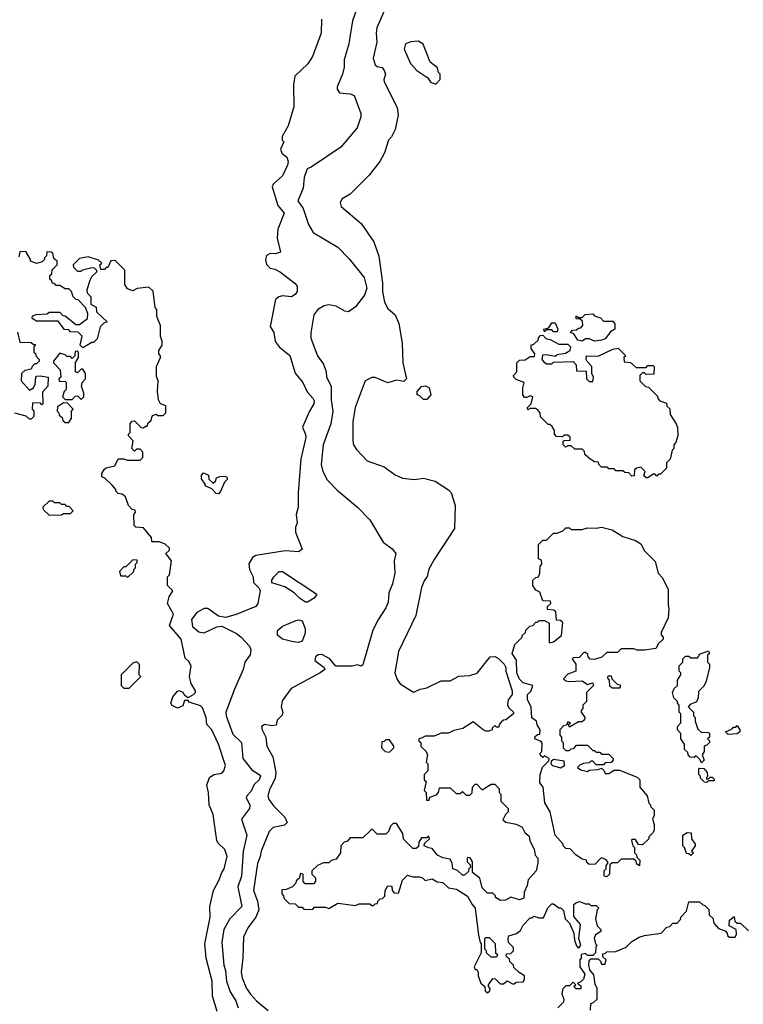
# Model space of a CAD drawing. Extents: x 1861455 to 2058065, y 200073 to 437907.
# Tile 220 of 256: x 1887050 to 1891110, y 335486 to 341011. Entities that reach past the tile are written whole.
import ezdxf

# ---------------------------------------------------------------- set-up
doc = ezdxf.new("R2010")
doc.units = 0

msp = doc.modelspace()

# ---------------------------------------------------------------- linework, layer by layer
at = {"layer": '0CON05XD'}
for points in [[(1889148.2, 341181.8), (1889054.4, 340965), (1889049.4, 340935), (1889054.2, 340885), (1889034, 340795), (1889045, 340757.5), (1889055, 340747.5), (1889083.6, 340743.6), (1889095, 340726.7), (1889102.5, 340705), (1889092.5, 340675), (1889095, 340662.5), (1889168.8, 340518.8), (1889173.8, 340475), (1889156.2, 340395), (1889136.1, 340353.9), (1889120, 340335), (1889095.9, 340264.1), (1889071.2, 340215), (1889011.7, 340138.3), (1888905, 340032.5), (1888860, 340005), (1888847.5, 339985), (1888853.6, 339963.6), (1888965, 339866.7), (1889037.5, 339765), (1889064.4, 339684.4), (1889086, 339535), (1889086.4, 339486.4), (1889097.5, 339425), (1889115, 339390), (1889157.5, 339355), (1889176.4, 339306.4), (1889195.9, 339195.9), (1889200, 339085), (1889220, 338995), (1889205, 338980), (1889165, 338987.5), (1889115, 338972.5), (1889043.6, 339003.6), (1889025, 339003.3), (1888987.5, 338985), (1888932, 338835), (1888918.8, 338755), (1888920, 338645), (1888923.3, 338625), (1888939.3, 338599.3), (1889000, 338535), (1889095, 338502.5), (1889156.4, 338456.4), (1889197.7, 338437.7), (1889265, 338431.2), (1889315, 338438), (1889381.7, 338421.7), (1889455, 338373.3), (1889471.2, 338355), (1889494, 338285), (1889490, 338155), (1889375, 337982.5), (1889345, 337927.5), (1889336.1, 337886.1), (1889318.6, 337861.4), (1889304.2, 337825), (1889273, 337667), (1889176.2, 337465), (1889154, 337345), (1889167.7, 337307.7), (1889185, 337283.3), (1889255, 337240), (1889265, 337240), (1889296.1, 337253.9), (1889335, 337261.2), (1889415, 337301.2), (1889465, 337300), (1889513, 337327), (1889575, 337330), (1889617, 337343), (1889690, 337435), (1889715, 337437.5), (1889736.4, 337426.4), (1889767.5, 337395), (1889777.5, 337375), (1889777.5, 337355), (1889812.5, 337245), (1889812.5, 337225), (1889790, 337195), (1889787, 337167), (1889795, 337150), (1889820, 337125), (1889820, 337115), (1889778.3, 337081.7), (1889765, 337080), (1889751.7, 337068.3), (1889740, 337055), (1889738.3, 337041.7), (1889725, 337040), (1889715, 337050), (1889700, 337035), (1889700, 337025), (1889681.7, 337018.3), (1889665, 337017.5), (1889650, 337025), (1889595, 337070), (1889537, 337033), (1889485, 337022.5), (1889455, 337007.5), (1889415, 337007.5), (1889375, 336990), (1889325, 336990), (1889305, 336980)], [(1888938.3, 341061.7), (1888918.1, 341005), (1888904.4, 340925), (1888897.1, 340875), (1888870, 340785), (1888870.8, 340745), (1888861.4, 340705), (1888830.8, 340635), (1888830.5, 340620.5), (1888845, 340600), (1888905, 340595.8), (1888926, 340585), (1888963.3, 340485), (1888963.3, 340465), (1888943.3, 340405), (1888852.5, 340295), (1888685, 340183.3), (1888663.3, 340175), (1888645.6, 340125), (1888641.1, 340065), (1888611.1, 339995), (1888641.4, 339951.4), (1888671.2, 339861.2), (1888696.1, 339816.1), (1888835, 339733.8), (1888898.9, 339668.9), (1888983.3, 339565), (1888998.5, 339505), (1888984.6, 339465.4), (1888935, 339400), (1888895, 339372.5), (1888875, 339376), (1888825, 339403.3), (1888785, 339410), (1888757.5, 339405), (1888723.3, 339385), (1888701.2, 339355), (1888683.2, 339253.2), (1888683.4, 339223.4), (1888721.2, 339125), (1888755, 339077.5), (1888768.8, 339035), (1888771.2, 339005), (1888796.9, 338955), (1888798.5, 338875), (1888807.3, 338815), (1888795, 338743.3), (1888752.5, 338625), (1888740.6, 338515), (1888750, 338475), (1888775, 338428.8), (1888830.5, 338370.5), (1888945.7, 338275.7), (1889013.9, 338203.9), (1889089.5, 338079.5), (1889140.7, 338040.7), (1889160, 338015), (1889151.2, 337975), (1889154, 337905), (1889142, 337845), (1889120.8, 337795), (1889117.6, 337742.4), (1889105, 337710), (1889063, 337647), (1889031.2, 337585), (1888975, 337390), (1888965, 337382.5), (1888945, 337390), (1888915, 337382.5), (1888823.3, 337383.3), (1888790, 337425), (1888745, 337447.8), (1888725, 337446.9), (1888710, 337435), (1888706, 337415), (1888757.5, 337375), (1888762.5, 337365), (1888736.7, 337345), (1888573, 337257), (1888522.3, 337187.7), (1888516.7, 337155), (1888526.7, 337125), (1888522.5, 337107.5), (1888495, 337080), (1888488.3, 337051.7), (1888465, 337047.5), (1888425, 337056.2), (1888406.7, 337045), (1888410, 337025), (1888431.2, 336985), (1888435.8, 336935), (1888470, 336875), (1888486.7, 336786.7), (1888483.6, 336755), (1888451.7, 336688.3), (1888441.4, 336655), (1888448.6, 336635), (1888475, 336598), (1888538, 336535), (1888550, 336505), (1888535, 336490), (1888472.8, 336477.2), (1888449.2, 336455), (1888404, 336345), (1888400, 336315), (1888383.8, 336276.2), (1888361.8, 336125), (1888384.6, 336064.6), (1888391.1, 336015), (1888374.3, 335975), (1888330.6, 335915), (1888305, 335862.5), (1888302.2, 335745), (1888293.1, 335665), (1888297.8, 335635), (1888322.5, 335575), (1888345, 335542), (1888378.8, 335505), (1888445, 335450.6)], [(1888744.1, 341014.1), (1888742, 340935), (1888692.5, 340805), (1888667.1, 340762.9), (1888594, 340695), (1888585.6, 340645), (1888588.3, 340521.7), (1888556.2, 340415), (1888523.3, 340355), (1888523.3, 340335), (1888532.5, 340325), (1888513.3, 340285), (1888521.7, 340261.7), (1888549.5, 340239.5), (1888555.6, 340215.6), (1888552.5, 340195), (1888524, 340135), (1888472.3, 340087.7), (1888466.1, 340073.9), (1888498, 339968), (1888533.3, 339925), (1888498, 339835), (1888494.3, 339785.7), (1888513.3, 339706.7), (1888485, 339697.5), (1888455, 339698.9), (1888435, 339688.6), (1888428.5, 339665), (1888435, 339636.7), (1888455, 339616), (1888481.7, 339611.7), (1888514, 339594), (1888595, 339530), (1888606.2, 339515), (1888606.2, 339485), (1888595, 339468.8), (1888575, 339456.2), (1888525, 339461.2), (1888504.3, 339455.7), (1888485, 339440), (1888455, 339290), (1888475.8, 339255), (1888484.2, 339204.2), (1888505, 339174.3), (1888566.4, 339126.4), (1888595, 339026.7), (1888638, 338975), (1888663, 338923), (1888695, 338887.5), (1888701.7, 338871.7), (1888700.8, 338855), (1888675.5, 338814.5), (1888636, 338725), (1888653.9, 338683.9), (1888655.7, 338665.7), (1888628.1, 338545), (1888612.5, 338355), (1888613.3, 338275), (1888606.7, 338255), (1888601.2, 338235), (1888606.2, 338185), (1888597, 338163), (1888596.7, 338135), (1888635, 338040), (1888616.1, 338023.9), (1888540.3, 338029.7), (1888375.7, 338004.3), (1888357.1, 337992.9), (1888335, 337956.7), (1888339.2, 337925), (1888360, 337885), (1888362.7, 337852.7), (1888392.3, 337822.3), (1888398.3, 337808.3), (1888386.2, 337735), (1888375, 337717.5), (1888265, 337672.5), (1888205, 337656.7), (1888165, 337663.3), (1888105.9, 337705.9), (1888085, 337706.9), (1888044.3, 337685), (1888014.6, 337645.4), (1888020, 337605), (1888055, 337576), (1888085, 337570), (1888156.1, 337603.9), (1888185, 337606.7), (1888265.8, 337565.8), (1888293.3, 337545), (1888338.8, 337495), (1888346.2, 337475), (1888343.9, 337446.1), (1888314, 337405), (1888304, 337365), (1888255, 337253.3), (1888205.8, 337125), (1888208.1, 337105), (1888245, 337002), (1888294.8, 336954.8), (1888302.7, 336865), (1888351.7, 336801.7), (1888394.5, 336775), (1888400.4, 336765), (1888394.5, 336745), (1888365, 336718.6), (1888347.8, 336682.2), (1888323.8, 336655), (1888321.2, 336645), (1888340.8, 336605), (1888340, 336585), (1888294.2, 336525), (1888324.5, 336435), (1888304.6, 336345), (1888294.5, 336205), (1888274.2, 336145), (1888295.7, 336035), (1888229.5, 335965), (1888194.7, 335905), (1888184.6, 335835), (1888195.4, 335705.4), (1888204.4, 335675), (1888210, 335615), (1888230.6, 335555), (1888263.3, 335505), (1888275.5, 335465)], [(1889385, 340650), (1889410, 340675), (1889410, 340705), (1889400, 340715), (1889395, 340740), (1889353, 340773), (1889313, 340873), (1889285, 340890), (1889245, 340886.2), (1889215, 340876.2), (1889207.5, 340845), (1889242.5, 340765), (1889277.5, 340725), (1889340, 340685), (1889355, 340660), (1889385, 340650)], [(1888158, 335445), (1888132.1, 335532.1), (1888129.4, 335615), (1888095.7, 335745), (1888089.5, 335825), (1888118, 335975), (1888116.7, 336035), (1888137.5, 336125), (1888170, 336185), (1888183.3, 336225), (1888198, 336245), (1888214, 336315), (1888201.2, 336355), (1888161.9, 336391.9), (1888156, 336405), (1888135, 336550), (1888114, 336605), (1888110, 336675), (1888100, 336715), (1888115, 336757.5), (1888140, 336775), (1888185, 336783.3), (1888196.2, 336795), (1888204.2, 336825), (1888165.8, 336945), (1888128, 337025), (1888100.8, 337055), (1888097.1, 337095), (1888075, 337150), (1888065, 337161.2), (1888001.2, 337181.2), (1887995, 337190), (1887975, 337190), (1887965, 337160), (1887935, 337147.5), (1887905, 337162.5), (1887897.5, 337175), (1887909.3, 337210.7), (1887935, 337242.5), (1887945, 337247.5), (1887965, 337237.5), (1887975, 337220), (1887995, 337207.5), (1888025, 337223.3), (1888036.2, 337235), (1888036.7, 337245), (1888012.5, 337285), (1888003.6, 337323.6), (1888012.5, 337385), (1887999.3, 337409.3), (1887978.3, 337428.3), (1887956.2, 337535), (1887890.7, 337610.7), (1887912.5, 337675), (1887880, 337735), (1887888.3, 337771.7), (1887910, 337805), (1887880, 337835), (1887880, 337885), (1887890, 337895), (1887902.5, 337975), (1887870, 338015), (1887890, 338035), (1887890, 338045), (1887867, 338067), (1887835, 338080), (1887791.7, 338081.7), (1887790, 338105), (1887745, 338160), (1887702.5, 338162.5), (1887691.7, 338171.7), (1887690, 338235), (1887700, 338245), (1887698.3, 338258.3), (1887681.7, 338261.7), (1887660, 338285), (1887643, 338333), (1887625, 338347.5), (1887601.7, 338351.7), (1887590, 338365), (1887590, 338375), (1887568.3, 338398.3), (1887528.3, 338438.3), (1887510, 338445), (1887510, 338465), (1887523.6, 338486.4), (1887535, 338496.7), (1887583, 338507), (1887603, 338547), (1887633, 338547), (1887655, 338540), (1887725, 338540), (1887740, 338555), (1887740, 338585), (1887725, 338600), (1887705, 338600), (1887695, 338590), (1887680, 338605), (1887687, 338647), (1887660, 338675), (1887660, 338685), (1887670, 338695), (1887670, 338745), (1887681.7, 338758.3), (1887695, 338760), (1887731.7, 338721.7), (1887745, 338720), (1887755, 338730), (1887765, 338730), (1887771.7, 338748.3), (1887785, 338760), (1887795, 338790), (1887815, 338797.5), (1887825, 338790), (1887855, 338790), (1887870, 338805), (1887870, 338845), (1887840, 338855), (1887828.3, 338878.3), (1887822.5, 338925), (1887827.5, 338985), (1887818.3, 339008.3), (1887817.5, 339065), (1887840, 339115), (1887840, 339125), (1887830, 339135), (1887830, 339155), (1887850, 339185), (1887850, 339205), (1887840, 339235), (1887840, 339295), (1887820, 339345), (1887820, 339385), (1887810, 339395), (1887798.3, 339488.3), (1887775, 339510), (1887708.3, 339501.7), (1887685, 339490), (1887655, 339500), (1887640, 339525), (1887640, 339605), (1887585, 339660), (1887561.7, 339658.3), (1887545, 339620), (1887535, 339620), (1887525, 339610), (1887505, 339610), (1887500, 339635), (1887510, 339645), (1887491.7, 339661.7), (1887435, 339680), (1887385, 339670), (1887350, 339635), (1887351.7, 339621.7), (1887375, 339600), (1887395, 339600), (1887403, 339607), (1887455, 339620), (1887468.3, 339618.3), (1887480, 339605), (1887480, 339595), (1887455, 339570), (1887443, 339547), (1887427.5, 339495), (1887428.3, 339478.3), (1887450, 339455), (1887450, 339415), (1887478.3, 339398.3), (1887481.7, 339371.7), (1887540, 339315), (1887521.7, 339308.3), (1887501.7, 339288.3), (1887485, 339220), (1887465, 339200), (1887455, 339200), (1887405, 339170), (1887390, 339185), (1887400, 339235), (1887378.3, 339258.3), (1887335, 339260), (1887325, 339270), (1887301.7, 339271.7), (1887265, 339320), (1887145, 339320), (1887120, 339335), (1887121.7, 339348.3), (1887143, 339357), (1887205, 339360), (1887215, 339370), (1887275, 339370), (1887291.7, 339351.7), (1887305, 339350), (1887365, 339300), (1887385, 339300), (1887430, 339335), (1887431.7, 339361.7), (1887420, 339395), (1887378.3, 339438.3), (1887365, 339440), (1887350, 339455), (1887340, 339485), (1887325, 339500), (1887305, 339500), (1887275, 339520), (1887255, 339520), (1887245, 339530), (1887231.7, 339531.7), (1887230, 339545), (1887220, 339555), (1887220, 339575), (1887230, 339585), (1887233, 339607), (1887260, 339635), (1887260, 339655), (1887241.7, 339671.7), (1887235, 339700), (1887227, 339707), (1887201.7, 339708.3), (1887200, 339685), (1887190, 339675), (1887190, 339665), (1887177, 339653), (1887145, 339642.5), (1887110, 339655), (1887110, 339665), (1887085, 339710), (1887051.7, 339708.3), (1887045, 339680)], [(1890275, 339207.5), (1890245, 339220), (1890225, 339220), (1890205, 339207.5), (1890181.7, 339211.7), (1890158.3, 339248.3), (1890140, 339255), (1890151.7, 339268.3), (1890175, 339270), (1890185, 339280), (1890198.3, 339281.7), (1890210, 339295), (1890208.3, 339318.3), (1890195, 339330), (1890171.7, 339331.7), (1890171.7, 339348.3), (1890185, 339340), (1890205, 339340), (1890223, 339357), (1890265, 339360), (1890275, 339350), (1890308.3, 339338.3), (1890325, 339320), (1890378.3, 339318.3), (1890390, 339305), (1890390, 339275), (1890365, 339260), (1890335, 339220), (1890315, 339213.3), (1890275, 339207.5)], [(1890065, 339260), (1890045, 339260), (1890035, 339270), (1890005, 339270), (1889995, 339260), (1889990, 339275), (1890018.3, 339281.7), (1890035, 339310), (1890055, 339310), (1890070, 339275), (1890065, 339260)], [(1887038.3, 339258.3), (1887051.7, 339201.7), (1887115, 339200), (1887125, 339190), (1887138.3, 339188.3), (1887130, 339175), (1887130, 339145), (1887140, 339135), (1887140, 339125), (1887160, 339105), (1887160, 339095), (1887145, 339080), (1887135, 339080), (1887120, 339065), (1887115, 339050), (1887078.3, 339041.7), (1887060, 339025), (1887057.5, 338985), (1887105, 338932.5), (1887127.5, 338945), (1887137.5, 338965), (1887140, 339005), (1887145, 339010), (1887165, 339012.5), (1887210, 339005), (1887207.5, 338955), (1887178.3, 338921.7), (1887180, 338855), (1887175, 338850), (1887165, 338860), (1887121.7, 338858.3), (1887120, 338825), (1887130, 338815), (1887130, 338785), (1887115, 338770), (1887105, 338770), (1887087, 338787), (1887023.3, 338803.3)], [(1890575, 338440), (1890565, 338440), (1890551.7, 338451.7), (1890560, 338475), (1890535, 338500), (1890510, 338495), (1890500, 338485), (1890498.3, 338451.7), (1890485, 338450), (1890468.3, 338468.3), (1890445, 338470), (1890435, 338480), (1890395, 338480), (1890385, 338490), (1890355, 338490), (1890345, 338500), (1890315, 338500), (1890300, 338515), (1890298.3, 338528.3), (1890275, 338530), (1890250, 338545), (1890221.7, 338571.7), (1890218.3, 338588.3), (1890205, 338600), (1890165, 338600), (1890145, 338620), (1890125, 338620), (1890111.7, 338611.7), (1890100, 338625), (1890100, 338645), (1890105, 338650), (1890138.3, 338651.7), (1890138.3, 338668.3), (1890125, 338680), (1890105, 338680), (1890095, 338670), (1890061.7, 338671.7), (1890050, 338685), (1890050, 338705), (1890038.3, 338728.3), (1890025, 338740), (1890015, 338740), (1889971.7, 338781.7), (1889970, 338805), (1889958.3, 338818.3), (1889945, 338830), (1889915, 338830), (1889901.7, 338821.7), (1889900, 338835), (1889920, 338855), (1889930, 338895), (1889915, 338900), (1889895, 338890), (1889881.7, 338891.7), (1889872.5, 338905), (1889872.5, 338945), (1889880, 338975), (1889835, 338992.5), (1889822.5, 339005), (1889820, 339015), (1889840, 339035), (1889840, 339085), (1889855, 339100), (1889887, 339103), (1889915, 339120), (1889938.3, 339121.7), (1889940, 339135), (1889920, 339165), (1889920, 339185), (1889935, 339190), (1889958.3, 339211.7), (1889960, 339225), (1889971.7, 339238.3), (1889985, 339240), (1890001.7, 339221.7), (1890027, 339217), (1890075, 339190), (1890125, 339190), (1890140, 339175), (1890137, 339153), (1890111.7, 339138.3), (1890065, 339130), (1890055, 339120), (1890005, 339130), (1889982.5, 339127.5), (1889980, 339105), (1889991.7, 339091.7), (1890005, 339080), (1890035, 339080), (1890045, 339090), (1890155, 339092.5), (1890172.5, 339075), (1890175, 339040), (1890228.3, 339038.3), (1890230, 338995), (1890245, 338980), (1890265, 338980), (1890270, 339005), (1890260, 339025), (1890260, 339065), (1890233.3, 339093.3), (1890227.5, 339105), (1890230, 339125), (1890295, 339122.5), (1890378.3, 339161.7), (1890407, 339167), (1890450, 339125), (1890440, 339115), (1890441.7, 339091.7), (1890477, 339087), (1890508.3, 339058.3), (1890565, 339060), (1890575, 339070), (1890605, 339070), (1890610, 339065), (1890608.3, 339021.7), (1890565, 339020), (1890555, 339030), (1890545, 339030), (1890530, 339015), (1890530, 338985), (1890561.7, 338951.7), (1890578.3, 338948.3), (1890628.3, 338898.3), (1890630, 338885), (1890641.7, 338871.7), (1890678.3, 338858.3), (1890681.7, 338841.7), (1890697, 338827), (1890700, 338795), (1890733, 338743), (1890741.7, 338721.7), (1890743, 338677), (1890731.7, 338638.3), (1890720, 338625), (1890720, 338605), (1890710, 338595), (1890700, 338545), (1890680, 338525), (1890680, 338495), (1890645, 338460), (1890635, 338460), (1890625, 338450), (1890615, 338460), (1890605, 338460), (1890575, 338440)], [(1887395, 338880), (1887410, 338895), (1887410, 338915), (1887397.5, 338955), (1887400, 338975), (1887420, 338995), (1887420, 339025), (1887405, 339050), (1887395, 339050), (1887375, 339030), (1887362.5, 339035), (1887362.5, 339087.5), (1887380, 339115), (1887380, 339145), (1887375, 339150), (1887361.7, 339148.3), (1887360, 339125), (1887345, 339110), (1887335, 339120), (1887315, 339120), (1887305, 339130), (1887275, 339140), (1887240, 339095), (1887240, 339085), (1887277, 339047), (1887280, 339005), (1887270, 338995), (1887271.7, 338981.7), (1887305, 338980), (1887310, 338975), (1887310, 338935), (1887300, 338925), (1887290, 338895), (1887305, 338880), (1887345, 338880), (1887361.7, 338898.3), (1887375, 338900), (1887395, 338880)], [(1889335, 338880), (1889315, 338880), (1889295, 338900), (1889280, 338905), (1889280, 338925), (1889305, 338952.5), (1889326.4, 338956.4), (1889346.7, 338945), (1889356.7, 338905), (1889335, 338880)], [(1887325, 338750), (1887340, 338775), (1887340, 338815), (1887350, 338825), (1887318.3, 338858.3), (1887295, 338860), (1887261.7, 338838.3), (1887260, 338815), (1887270, 338805), (1887271.7, 338791.7), (1887288.3, 338778.3), (1887291.7, 338761.7), (1887305, 338750), (1887325, 338750)], [(1888165, 338350), (1888151.7, 338351.7), (1888128.3, 338378.3), (1888090, 338395), (1888090, 338405), (1888070, 338435), (1888070, 338455), (1888081.7, 338468.3), (1888110, 338455), (1888111.7, 338431.7), (1888135, 338410), (1888148.3, 338421.7), (1888155, 338440), (1888173, 338447), (1888205, 338450), (1888215, 338440), (1888215, 338430), (1888200, 338415), (1888177, 338363), (1888165, 338350)], [(1887215, 338230), (1887285, 338232.5), (1887295, 338240), (1887335, 338240), (1887350, 338255), (1887328.3, 338278.3), (1887315, 338280), (1887305, 338290), (1887285, 338290), (1887275, 338300), (1887245, 338300), (1887235, 338310), (1887215, 338310), (1887180, 338275), (1887181.7, 338261.7), (1887215, 338230)], [(1890345, 336200), (1890330, 336205), (1890330, 336235), (1890340, 336245), (1890340, 336265), (1890350, 336275), (1890350, 336285), (1890338.3, 336298.3), (1890313, 336307), (1890278.3, 336271.7), (1890245, 336270), (1890231.7, 336281.7), (1890230, 336295), (1890205, 336300), (1890170, 336325), (1890138.3, 336358.3), (1890115, 336360), (1890100, 336375), (1890100, 336385), (1890053.8, 336433.8), (1890026.7, 336565), (1889997, 336617), (1889987.5, 336705), (1889968.3, 336728.3), (1889970, 336775), (1889983, 336817), (1890018.3, 336851.7), (1890020, 336865), (1889995, 336880), (1889985, 336870), (1889971.7, 336881.7), (1889970, 336895), (1889980, 336905), (1889981.7, 336951.7), (1889975, 336960), (1889940, 336975), (1889941.7, 336988.3), (1889955, 337000), (1889968.3, 337001.7), (1889970, 337025), (1889953, 337053), (1889950, 337075), (1889923, 337093), (1889920, 337155), (1889900, 337195), (1889900, 337225), (1889918.3, 337241.7), (1889930, 337275), (1889875, 337290), (1889855, 337310), (1889840, 337345), (1889837, 337417), (1889813.3, 337455), (1889827.5, 337505), (1889870, 337545), (1889870, 337555), (1889888.3, 337571.7), (1889890, 337585), (1889911.7, 337608.3), (1889928.3, 337611.7), (1889945, 337630), (1889955, 337630), (1889965, 337640), (1889995, 337640), (1890020, 337625), (1890020, 337515), (1890045, 337520), (1890090, 337555), (1890098.3, 337628.3), (1890085, 337640), (1890061.7, 337641.7), (1890058.3, 337688.3), (1890047, 337697), (1890011.7, 337701.7), (1890011.7, 337718.3), (1890030, 337735), (1890028.3, 337748.3), (1889985, 337750), (1889968.3, 337798.3), (1889945, 337810), (1889930, 337835), (1889930, 337865), (1889945, 337880), (1889960, 337885), (1889967.5, 337905), (1889970, 337945), (1889980, 337955), (1889978.3, 337978.3), (1889960, 337985), (1889960, 338065), (1889985, 338090), (1890005, 338090), (1890035, 338120), (1890045, 338130), (1890065, 338130), (1890096.7, 338143.3), (1890115, 338160), (1890135, 338160), (1890145, 338150), (1890205, 338150), (1890235, 338160), (1890285, 338157.5), (1890315, 338162.5), (1890375, 338147.5), (1890435, 338110), (1890505, 338087.5), (1890535, 338070), (1890555, 338030), (1890615, 337970), (1890632.5, 337905), (1890655, 337880), (1890687.5, 337815), (1890687.5, 337725), (1890692.5, 337705), (1890687.5, 337655), (1890648.3, 337571.7), (1890648.3, 337558.3), (1890660, 337545), (1890660, 337535), (1890635, 337510), (1890618.3, 337481.7), (1890555, 337472.5), (1890515, 337472.5), (1890495, 337480), (1890425, 337480), (1890405, 337460), (1890345, 337460), (1890317, 337433), (1890275, 337420), (1890251.7, 337421.7), (1890240, 337435), (1890238.3, 337448.3), (1890225, 337460), (1890215, 337460), (1890188.3, 337431.7), (1890155, 337430), (1890150, 337425), (1890170, 337395), (1890170, 337355), (1890125, 337337.5), (1890101.7, 337311.7), (1890115, 337300), (1890135, 337297.5), (1890205, 337300), (1890235, 337280), (1890265, 337290), (1890270, 337275), (1890230, 337235), (1890230, 337185), (1890210, 337165), (1890210, 337145), (1890200, 337135), (1890200, 337125), (1890220, 337095), (1890218.3, 337081.7), (1890205, 337070), (1890185, 337070), (1890135, 337040), (1890130, 337055), (1890140, 337065), (1890125, 337070), (1890118.3, 337051.7), (1890101.7, 337048.3), (1890080, 337025), (1890080, 336995), (1890090, 336985), (1890090, 336965), (1890100, 336955), (1890100, 336925), (1890115, 336910), (1890135, 336910), (1890145, 336920), (1890158.3, 336921.7), (1890175, 336940), (1890235, 336940), (1890265, 336910), (1890275, 336910), (1890285, 336900), (1890305, 336900), (1890315, 336890), (1890355, 336890), (1890380, 336865), (1890380, 336855), (1890368.3, 336841.7), (1890335, 336840), (1890325, 336830), (1890285, 336830), (1890265, 336850), (1890255, 336850), (1890245, 336840), (1890213, 336837), (1890195, 336830), (1890180, 336815), (1890198.3, 336801.7), (1890235, 336792.5), (1890245, 336800), (1890295, 336802.5), (1890315, 336810), (1890330, 336795), (1890335, 336780), (1890355, 336780), (1890385, 336800), (1890415, 336800), (1890515, 336760), (1890530, 336745), (1890530, 336705), (1890570, 336655), (1890580, 336615), (1890590, 336605), (1890590, 336595), (1890610, 336575), (1890610, 336545), (1890600, 336525), (1890610, 336495), (1890610, 336465), (1890605, 336450), (1890580, 336425), (1890580, 336415), (1890545, 336380), (1890521.7, 336381.7), (1890505, 336410), (1890485, 336410), (1890482.5, 336405), (1890490, 336375), (1890500, 336365), (1890500, 336335), (1890510, 336325), (1890511.7, 336311.7), (1890530, 336295), (1890528.3, 336261.7), (1890511.7, 336271.7), (1890508.3, 336288.3), (1890495, 336300), (1890425, 336300), (1890405, 336280), (1890375, 336280), (1890361.7, 336268.3), (1890360, 336215), (1890345, 336200)], [(1887655, 337880), (1887690, 337915), (1887690, 337925), (1887700, 337935), (1887700, 337955), (1887710, 337965), (1887708.3, 337978.3), (1887685, 337980), (1887645, 337940), (1887635, 337940), (1887610, 337915), (1887615, 337890), (1887645, 337890), (1887655, 337880)], [(1888665, 337742.5), (1888653, 337743), (1888620, 337765), (1888590, 337795), (1888538.3, 337828.3), (1888465, 337850), (1888463.8, 337865), (1888476.2, 337885), (1888505, 337914), (1888525, 337914.3), (1888716.4, 337786.4), (1888702.5, 337765), (1888665, 337742.5)], [(1888615, 337516.7), (1888585, 337518.8), (1888524.1, 337534.1), (1888496.4, 337556.4), (1888496.4, 337583.6), (1888525, 337606.7), (1888595, 337636.7), (1888615, 337642.5), (1888635, 337637.5), (1888652.5, 337595), (1888651.7, 337568.3), (1888635, 337522.5), (1888615, 337516.7)], [(1890875, 336840), (1890868.3, 336858.3), (1890845, 336880), (1890835, 336870), (1890811.7, 336871.7), (1890800, 336885), (1890798.3, 336898.3), (1890780, 336915), (1890780, 336945), (1890760, 336975), (1890760, 337005), (1890740, 337025), (1890740, 337045), (1890760, 337065), (1890760, 337115), (1890750, 337125), (1890750, 337165), (1890740, 337175), (1890740, 337185), (1890720, 337205), (1890712.5, 337235), (1890721.7, 337258.3), (1890740, 337275), (1890740, 337305), (1890760, 337335), (1890760, 337345), (1890750, 337355), (1890750, 337385), (1890770, 337405), (1890770, 337425), (1890785, 337440), (1890805, 337440), (1890815, 337430), (1890855, 337430), (1890865, 337450), (1890915, 337470), (1890920, 337455), (1890910, 337445), (1890910, 337405), (1890920, 337395), (1890920, 337375), (1890901.7, 337298.3), (1890888.3, 337271.7), (1890858.3, 337241.7), (1890857.5, 337205), (1890846.7, 337183.3), (1890811.7, 337168.3), (1890800, 337155), (1890830, 337125), (1890830, 337105), (1890840, 337095), (1890840, 337075), (1890855, 337030), (1890873, 337013), (1890915, 337010), (1890920, 337005), (1890920, 336985), (1890910, 336975), (1890920, 336965), (1890920, 336955), (1890905, 336940), (1890890, 336935), (1890890, 336905), (1890880, 336885), (1890890, 336855), (1890875, 336840)], [(1887665, 337260), (1887730, 337325), (1887720, 337335), (1887721.7, 337391.7), (1887707, 337407), (1887685, 337400), (1887620, 337335), (1887620, 337275), (1887635, 337260), (1887665, 337260)], [(1890415, 337260), (1890375, 337260), (1890361.7, 337271.7), (1890360, 337305), (1890350, 337315), (1890351.7, 337328.3), (1890368.3, 337328.3), (1890371.7, 337311.7), (1890401.7, 337281.7), (1890418.3, 337278.3), (1890420, 337265), (1890415, 337260)], [(1891025, 337000), (1891010, 337015), (1891048.3, 337031.7), (1891055, 337040), (1891068.3, 337041.7), (1891075, 337050), (1891090, 337025), (1891090, 337015), (1891075, 337002.5), (1891025, 337000)], [(1889305, 336980), (1889290, 336975), (1889290, 336965), (1889300, 336955), (1889300, 336935), (1889330, 336905), (1889337.5, 336885), (1889330, 336845), (1889340, 336835), (1889340, 336795), (1889320, 336775), (1889320, 336745), (1889330, 336735), (1889320, 336685), (1889330, 336675), (1889331.7, 336631.7), (1889348.3, 336631.7), (1889351.7, 336648.3), (1889388.3, 336661.7), (1889400, 336675), (1889405, 336700), (1889465, 336700), (1889498.3, 336668.3), (1889521.7, 336668.3), (1889535, 336680), (1889555, 336660), (1889575, 336660), (1889588.3, 336671.7), (1889590, 336705), (1889605, 336720), (1889615, 336720), (1889645, 336690), (1889695, 336720), (1889715, 336720), (1889740, 336695), (1889740, 336675), (1889750, 336665), (1889750, 336625), (1889790, 336585), (1889790, 336565), (1889775, 336550), (1889761.7, 336521.7), (1889778.3, 336508.3), (1889835, 336496.7), (1889869.3, 336479.3), (1889885, 336450), (1889908.3, 336428.3), (1889913, 336403), (1889937, 336357), (1889943, 336323), (1889956.4, 336306.4), (1889957, 336277), (1889947.5, 336235), (1889903.3, 336185), (1889897, 336153), (1889880, 336115), (1889878.3, 336081.7), (1889855, 336072.5), (1889805, 336087.5), (1889775, 336070), (1889748.3, 336068.3), (1889720, 336085), (1889720, 336095), (1889705, 336110), (1889675, 336110), (1889645, 336140), (1889632.5, 336192.5), (1889590, 336225), (1889590, 336285), (1889578.3, 336308.3), (1889565, 336310), (1889560, 336305), (1889560, 336285), (1889578.3, 336268.3), (1889580, 336255), (1889570, 336245), (1889568.3, 336231.7), (1889545, 336210), (1889535, 336210), (1889507, 336237), (1889480, 336245), (1889476.4, 336276.4), (1889465, 336300), (1889425, 336307.5), (1889395, 336322.5), (1889365, 336360), (1889343, 336363), (1889320, 336375), (1889321.7, 336388.3), (1889350, 336415), (1889345, 336430), (1889335, 336420), (1889305, 336420), (1889290, 336395), (1889288.3, 336371.7), (1889275, 336360), (1889255, 336360), (1889203, 336413), (1889200, 336445), (1889165, 336500), (1889145, 336500), (1889130, 336485), (1889120, 336455), (1889105, 336440), (1889055, 336440), (1889028.3, 336468.3), (1889018.3, 336461.7), (1888975, 336420), (1888905, 336420), (1888888.3, 336401.7), (1888870, 336395), (1888852.5, 336375), (1888850, 336335), (1888825, 336300), (1888798.3, 336291.7), (1888785, 336280), (1888755, 336280), (1888720, 336265), (1888690, 336235), (1888690, 336215), (1888710, 336195), (1888710, 336175), (1888698.3, 336161.7), (1888651.7, 336161.7), (1888640, 336175), (1888640, 336215), (1888625, 336220), (1888618.3, 336191.7), (1888601.7, 336178.3), (1888600, 336165), (1888580, 336145), (1888545, 336130), (1888521.7, 336128.3), (1888520, 336105), (1888530, 336095), (1888531.7, 336081.7), (1888561.7, 336051.7), (1888595, 336050), (1888615, 336030), (1888635, 336030), (1888645, 336020), (1888665, 336017.5), (1888695, 336020), (1888705, 336030), (1888765, 336030), (1888785, 336022.5), (1888835, 336052.5), (1888935, 336040), (1888955, 336050), (1889015, 336050), (1889025, 336040), (1889035, 336040), (1889045, 336050), (1889058.3, 336051.7), (1889060, 336065), (1889071.7, 336078.3), (1889085, 336080), (1889098.3, 336091.7), (1889100, 336125), (1889115, 336150), (1889138.3, 336148.3), (1889140, 336125), (1889151.7, 336111.7), (1889175, 336110), (1889198.3, 336181.7), (1889225, 336210), (1889255, 336200), (1889291.7, 336201.7), (1889310, 336195), (1889325, 336180), (1889365, 336190), (1889393, 336173), (1889425, 336170), (1889455, 336140), (1889501.7, 336131.7), (1889563, 336093), (1889588.8, 336045), (1889606.2, 336025), (1889623.6, 335873.6), (1889633, 335833), (1889640, 335825), (1889640, 335775), (1889600, 335695), (1889605, 335680), (1889615, 335680), (1889622.5, 335665), (1889623.3, 335645), (1889637.5, 335605), (1889660, 335585), (1889661.7, 335561.7), (1889675, 335550), (1889688.3, 335561.7), (1889690, 335575), (1889680, 335585), (1889680, 335595), (1889705, 335630), (1889718.3, 335628.3), (1889745, 335600), (1889765, 335600), (1889785, 335617.5), (1889815, 335600), (1889825, 335600), (1889835, 335610), (1889875, 335612.5), (1889882.5, 335625), (1889882.5, 335645), (1889853.3, 335663.3), (1889821.7, 335691.7), (1889820, 335705), (1889800, 335725), (1889798.3, 335738.3), (1889780, 335755), (1889781.7, 335768.3), (1889805, 335770), (1889820, 335785), (1889820, 335805), (1889793, 335833), (1889790, 335855), (1889795, 335870), (1889837, 335883), (1889860, 335900), (1889875, 335930), (1889915, 335970), (1889925, 335970), (1889935, 335980), (1889965, 335970), (1889988.3, 335971.7), (1890013, 336027), (1890035, 336050), (1890045, 336050), (1890075, 336027.5), (1890087, 336027), (1890101.7, 336011.7), (1890110, 335965), (1890135, 335940), (1890160, 335885), (1890162.5, 335845), (1890173.3, 335813.3), (1890185, 335800), (1890197.5, 335815), (1890187.5, 335855), (1890197, 335933), (1890158.3, 335978.3), (1890160, 336045), (1890170, 336055), (1890191.7, 336061.7), (1890225, 336050), (1890245, 336050), (1890255, 336040), (1890285, 336040), (1890300, 336025), (1890290, 336015), (1890280, 335965), (1890290, 335925), (1890310, 335905), (1890310, 335895), (1890280, 335875), (1890273, 335857), (1890280, 335825), (1890290, 335815), (1890282.5, 335807.5), (1890280, 335775), (1890265, 335760), (1890235, 335760), (1890225, 335770), (1890200, 335765), (1890200, 335745), (1890192.5, 335735), (1890192.5, 335695), (1890220, 335655), (1890213, 335627), (1890198.3, 335611.7), (1890180, 335605), (1890198.3, 335588.3), (1890198.3, 335571.7), (1890171.7, 335571.7), (1890160, 335585), (1890170, 335595), (1890155, 335610), (1890135, 335590), (1890115, 335590), (1890098.3, 335571.7), (1890092.5, 335545), (1890102.5, 335515), (1890101.7, 335498.3), (1890070, 335465)], [(1889125, 336900), (1889150, 336925), (1889150, 336935), (1889125, 336970), (1889105, 336970), (1889095, 336960), (1889081.7, 336958.3), (1889080, 336925), (1889100, 336905), (1889125, 336900)], [(1890085, 336813.3), (1890107.5, 336825), (1890105, 336850), (1890045, 336860), (1890031.7, 336848.3), (1890030, 336835), (1890040, 336825), (1890085, 336813.3)], [(1890905, 336730), (1890891.7, 336731.7), (1890870, 336755), (1890870, 336765), (1890860, 336775), (1890860, 336805), (1890865, 336810), (1890888.3, 336808.3), (1890907, 336787), (1890910, 336765), (1890901.7, 336751.7), (1890915, 336750), (1890925, 336760), (1890935, 336760), (1890950, 336745), (1890945, 336740), (1890915, 336740), (1890905, 336730)], [(1890815, 336320), (1890805, 336330), (1890791.7, 336331.7), (1890780, 336365), (1890770, 336375), (1890770, 336435), (1890795, 336450), (1890818.3, 336448.3), (1890820, 336415), (1890840, 336385), (1890840, 336375), (1890820, 336345), (1890830, 336335), (1890815, 336320)], [(1890253, 335453), (1890255, 335490), (1890270, 335495), (1890290, 335515), (1890290, 335575), (1890278.3, 335598.3), (1890271.7, 335651.7), (1890248.3, 335678.3), (1890242.5, 335705), (1890245, 335730), (1890255, 335740), (1890295, 335740), (1890308.3, 335728.3), (1890315, 335710), (1890335, 335710), (1890340, 335735), (1890321.7, 335751.7), (1890321.7, 335768.3), (1890335, 335770), (1890345, 335780), (1890395, 335782.5), (1890453.6, 335806.4), (1890485, 335837.5), (1890525, 335862.5), (1890555, 335872.5), (1890650, 335885), (1890681.7, 335918.3), (1890698.3, 335921.7), (1890715, 335940), (1890738.3, 335941.7), (1890758.3, 335961.7), (1890760, 335975), (1890791.7, 336008.3), (1890805, 336060), (1890865, 336060), (1890883, 336043), (1890895, 336040), (1890917, 336017), (1890918.3, 335988.3), (1890938.3, 335968.3), (1890945, 335940), (1890971.7, 335911.7), (1891008.3, 335898.3), (1891020, 335885), (1891021.7, 335871.7), (1891033, 335863), (1891065, 335862.5), (1891071.7, 335878.3), (1891070, 335905), (1891030, 335925), (1891031.7, 335958.3), (1891058.3, 335978.3), (1891061.7, 335951.7), (1891075, 335940), (1891095, 335940), (1891138.3, 335898.3)], [(1889725, 335750), (1889695, 335750), (1889670, 335775), (1889670, 335785), (1889660, 335795), (1889660, 335855), (1889665, 335860), (1889685, 335860), (1889717, 335827), (1889720, 335775), (1889730, 335765), (1889725, 335750)]]:
    msp.add_lwpolyline(points, dxfattribs=at)

doc.saveas('drawing.dxf')
